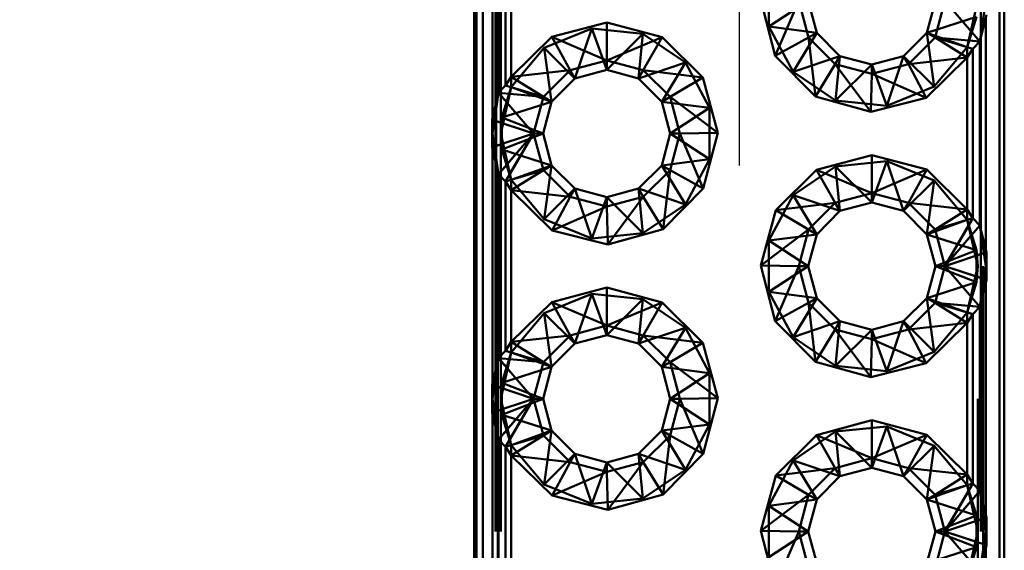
# Paper-space layout 'Layout1' of a CAD drawing. Extents: x -2 to 1033, y -36 to 596.
# Tile 43 of 127: x 349.47 to 351.33, y 223.1 to 224.1. Entities that reach past the tile are written whole.
import ezdxf

# ---------------------------------------------------------------- set-up
doc = ezdxf.new("R2010")
doc.units = 0
doc.linetypes.add('ACAD_ISO02W100', pattern=[15, 12, -3])
doc.linetypes.add('HP_01_CER_B', pattern=[8, 5, -1, 1, -1])
doc.layers.get('0').update_dxf_attribs({"linetype": 'CONTINUOUS'})
doc.layers.get('DEFPOINTS').update_dxf_attribs({"color": 132, "linetype": 'CONTINUOUS'})
for name, color, linetype, lineweight in [('SS_KOTY', 3, 'CONTINUOUS', 25), ('SS_OSY_025', 7, 'HP_01_CER_B', 25), ('SS_ZEBRIKY', 24, 'CONTINUOUS', 50)]:
    doc.layers.add(name, color=color, linetype=linetype, lineweight=lineweight)
doc.styles.add('ROMANS', font='romans.shx', dxfattribs={"width": 0.8})
doc.dimstyles.new('A-1_(2.5)_50AS', dxfattribs={"dimtxt": 2.5, "dimasz": 2, "dimexe": 1, "dimexo": 2, "dimgap": 0, "dimtad": 0, "dimdec": 1, "dimlfac": 50, "dimrnd": 1, "dimtxsty": 'ROMANS', "dimblk1": 'OBLIQUE', "dimblk2": 'OBLIQUE', "dimsah": 1, "dimcen": 2, "dimclrd": 256, "dimclre": 256, "dimclrt": 256, "dimadec": 1, "dimazin": 2, "dimtfac": 0.714286, "dimtdec": 1, "dimtmove": 0, "dimatfit": 3, "dimldrblk": 'OPEN', "dimfxl": 1, "dimtvp": 1.142857, "dimtfill": 1, "dimtolj": 1, "dimlwd": -1, "dimlwe": -1, "dimarcsym": 0})

# ---------------------------------------------------------------- blocks, each defined once
blk = doc.blocks.new('_Oblique')
at = {"color": 0, "linetype": 'ByBlock', "lineweight": -2}
blk.add_line((-0.5, -0.5), (0.5, 0.5), dxfattribs=at)
blk = doc.blocks.new('*D92')
at = {"layer": 'DEFPOINTS', "color": 0, "transparency": 16777216}
for p in [(351.1289, 227.3836, -7252), (344.4611, 219.3836), (351.1289, 219.3836, -7252)]:
    blk.add_point(p, dxfattribs=at)
at = {"layer": 'SS_KOTY', "transparency": 16777216}
for p, q in [((349.1289, 227.3836), (343.4611, 227.3836)), ((344.4611, 227.3836), (344.4611, 219.3836)), ((349.1289, 219.3836), (343.4611, 219.3836))]:
    blk.add_line(p, q, dxfattribs=at)
at = {"layer": 'SS_KOTY', "transparency": 16777216, "xscale": 2, "yscale": 2, "zscale": 2}
for p, rotation in [((344.4611, 227.3836), 90), ((344.4611, 219.3836), 270)]:
    blk.add_blockref('_Oblique', p, dxfattribs=dict(at, rotation=rotation))
at = {"layer": 'SS_KOTY', "transparency": 16777216, "insert": (341.604, 223.3836), "char_height": 2.5, "attachment_point": 5, "rotation": 90, "style": 'ROMANS', "bg_fill": 3, "box_fill_scale": 1.1, "bg_fill_color": 256, "bg_fill_true_color": 13158600, "bg_fill_transparency": 0}
blk.add_mtext('\\A1;400', dxfattribs=at)
blk = doc.blocks.new('_OPEN')
at = {"color": 0, "linetype": 'ByBlock'}
for p, q in [((-1, 0.16667), (0, 0)), ((0, 0), (-1, -0.16667)), ((0, 0), (-1, 0))]:
    blk.add_line(p, q, dxfattribs=at)

psp = doc.layouts.get("Layout1")

# ---------------------------------------------------------------- linework, layer by layer
at = {"layer": 'SS_ZEBRIKY', "color": 3, "linetype": 'ACAD_ISO02W100', "ltscale": 0.25}
for p, q in [((351.2848, 219.3836), (351.2848, 227.3836)), ((351.2888, 227.3836), (351.2888, 219.3836)), ((351.2788, 227.1336), (351.2788, 219.6336)), ((351.2788, 224.1336), (351.2588, 224.0465)), ((351.2941, 224.1336), (351.2828, 224.0569)), ((351.1828, 224.0736), (351.2766, 224.1037)), ((351.2588, 224.0465), (351.2766, 224.1037)), ((351.1968, 223.9721), (351.1828, 224.0736)), ((351.2588, 224.0465), (351.1828, 224.0736)), ((351.2676, 224.0746), (351.2658, 224.0767)), ((351.2828, 224.0569), (351.2676, 224.0746)), ((351.2588, 224.0465), (351.1968, 223.9721)), ((351.2588, 224.0266), (351.2588, 224.0465)), ((351.2697, 224.0434), (351.2589, 224.0466)), ((351.2617, 224.0589), (351.2627, 224.0588)), ((351.2627, 224.0588), (351.2828, 224.0569)), ((351.1968, 223.9721), (351.1388, 224.0297)), ((351.1388, 223.7376), (351.1968, 223.7952)), ((351.1828, 223.6936), (351.1968, 223.7952)), ((351.1968, 223.7952), (351.2588, 223.7208)), ((351.2588, 223.7208), (351.2588, 223.7407)), ((351.1828, 223.6936), (351.2588, 223.7208)), ((351.2167, 223.6336), (351.2614, 223.7097)), ((351.2588, 223.7208), (351.2788, 223.6336)), ((351.2766, 223.6636), (351.2588, 223.7208)), ((351.2589, 223.7207), (351.2697, 223.7239)), ((351.2614, 223.7097), (351.262, 223.7107)), ((351.262, 223.7107), (351.2697, 223.7239)), ((351.2676, 223.6927), (351.2828, 223.7103)), ((351.2828, 223.7103), (351.2941, 223.6336)), ((351.2766, 223.6636), (351.1828, 223.6936)), ((351.2167, 223.6336), (351.2658, 223.6906)), ((351.2658, 223.6906), (351.2676, 223.6927)), ((351.2766, 223.6636), (351.1988, 223.6336)), ((351.2773, 223.6538), (351.2744, 223.6528)), ((351.2788, 223.6336), (351.2766, 223.6636)), ((351.2766, 223.6037), (351.2766, 223.6636)), ((351.2905, 223.6581), (351.2773, 223.6538)), ((351.2952, 223.6597), (351.2905, 223.6581)), ((351.2941, 223.6031), (351.2941, 223.6641)), ((351.2952, 223.6597), (351.2941, 223.6336)), ((351.2766, 223.6037), (351.1988, 223.6336)), ((351.2167, 223.6336), (351.2744, 223.6145)), ((351.2788, 223.6336), (351.2588, 223.5465)), ((351.2766, 223.6037), (351.2788, 223.6336)), ((351.2941, 223.6336), (351.2828, 223.5569)), ((351.2941, 223.6336), (351.2952, 223.6076)), ((351.2744, 223.6145), (351.2773, 223.6135)), ((351.1828, 223.5736), (351.2766, 223.6037)), ((351.2588, 223.5465), (351.2766, 223.6037)), ((351.2905, 223.6091), (351.2952, 223.6076)), ((351.2676, 223.5746), (351.2658, 223.5767)), ((351.1968, 223.4721), (351.1828, 223.5736)), ((351.2588, 223.5465), (351.1828, 223.5736)), ((351.2627, 223.5588), (351.2617, 223.5589)), ((351.2828, 223.5569), (351.2627, 223.5588)), ((351.2828, 223.5569), (351.2676, 223.5746)), ((351.2588, 223.5465), (351.1968, 223.4721)), ((351.2588, 223.5266), (351.2588, 223.5465)), ((351.2697, 223.5434), (351.2589, 223.5466)), ((351.1968, 223.4721), (351.1388, 223.5297)), ((351.1388, 223.2376), (351.1968, 223.2952)), ((351.1828, 223.1936), (351.1968, 223.2952)), ((351.1968, 223.2952), (351.2588, 223.2208)), ((351.2588, 223.2208), (351.2588, 223.2407)), ((351.2589, 223.2207), (351.2697, 223.2239)), ((351.262, 223.2107), (351.2697, 223.2239)), ((351.1828, 223.1936), (351.2588, 223.2208)), ((351.2167, 223.1336), (351.2614, 223.2097)), ((351.2588, 223.2208), (351.2788, 223.1336)), ((351.2766, 223.1636), (351.2588, 223.2208)), ((351.2614, 223.2097), (351.262, 223.2107)), ((351.2676, 223.1927), (351.2828, 223.2103)), ((351.2828, 223.2103), (351.2941, 223.1336)), ((351.2766, 223.1636), (351.1828, 223.1936)), ((351.2167, 223.1336), (351.2658, 223.1906)), ((351.2658, 223.1906), (351.2676, 223.1927)), ((351.2766, 223.1636), (351.1988, 223.1336)), ((351.2773, 223.1538), (351.2744, 223.1528)), ((351.2788, 223.1336), (351.2766, 223.1636)), ((351.2766, 223.1037), (351.2766, 223.1636)), ((351.2905, 223.1581), (351.2773, 223.1538)), ((351.2952, 223.1597), (351.2905, 223.1581)), ((351.2941, 223.1031), (351.2941, 223.1641)), ((351.2952, 223.1597), (351.2941, 223.1336)), ((351.2766, 223.1037), (351.1988, 223.1336)), ((351.2167, 223.1336), (351.2744, 223.1145)), ((351.2788, 223.1336), (351.2588, 223.0465)), ((351.2766, 223.1037), (351.2788, 223.1336)), ((351.2941, 223.1336), (351.2828, 223.0569)), ((351.2941, 223.1336), (351.2952, 223.1076)), ((351.2744, 223.1145), (351.2773, 223.1135)), ((351.1828, 223.0736), (351.2766, 223.1037)), ((351.2588, 223.0465), (351.2766, 223.1037)), ((351.2905, 223.1091), (351.2952, 223.1076))]:
    psp.add_line(p, q, dxfattribs=at)
at = {"layer": 'SS_ZEBRIKY', "color": 7, "linetype": 'Continuous', "ltscale": 0.25}
for p, q in [((351.3195, 219.3836), (351.3195, 227.3836)), ((351.3288, 219.3836), (351.3288, 227.3836)), ((351.1988, 224.1336), (351.1828, 224.0736)), ((351.1983, 224.0647), (351.2167, 224.1336)), ((351.2828, 224.0569), (351.2167, 224.1336)), ((351.2828, 224.0569), (351.2952, 224.1076)), ((351.2941, 223.6641), (351.2941, 224.1031)), ((351.1828, 224.0736), (351.1388, 224.0297)), ((351.1983, 224.0647), (351.1478, 224.0142)), ((351.1983, 224.0647), (351.1828, 224.0736)), ((351.2588, 224.0266), (351.1983, 224.0647)), ((351.2697, 224.0434), (351.1983, 224.0647)), ((351.1983, 224.0647), (351.2828, 224.0569)), ((351.2697, 224.0434), (351.2588, 224.0266)), ((351.2697, 224.0434), (351.2828, 224.0569)), ((351.2697, 224.0434), (351.2697, 223.7239)), ((351.2828, 223.7103), (351.2828, 224.0569)), ((351.1388, 224.0297), (351.1478, 224.0142)), ((351.2588, 224.0266), (351.1478, 224.0142)), ((351.2588, 224.0266), (351.1815, 223.9511)), ((351.2588, 223.7407), (351.2588, 224.0266)), ((351.1815, 223.9511), (351.1478, 224.0142)), ((351.1824, 223.8157), (351.1478, 223.7531)), ((351.1824, 223.8157), (351.2588, 223.7407)), ((351.1478, 223.7531), (351.1388, 223.7376)), ((351.1478, 223.7531), (351.1983, 223.7026)), ((351.1478, 223.7531), (351.2588, 223.7407)), ((351.1388, 223.7376), (351.1828, 223.6936)), ((351.1983, 223.7026), (351.2588, 223.7407)), ((351.2588, 223.7407), (351.2697, 223.7239)), ((351.1983, 223.7026), (351.2697, 223.7239)), ((351.2167, 223.6336), (351.2697, 223.7239)), ((351.2167, 223.6336), (351.2828, 223.7103)), ((351.2697, 223.7239), (351.2828, 223.7103)), ((351.2952, 223.6597), (351.2828, 223.7103)), ((351.1983, 223.7026), (351.1828, 223.6936)), ((351.1828, 223.6936), (351.1988, 223.6336)), ((351.2167, 223.6336), (351.1983, 223.7026)), ((351.2952, 223.6597), (351.2167, 223.6336)), ((351.2952, 223.6076), (351.2952, 223.6597)), ((351.1988, 223.6336), (351.1828, 223.5736)), ((351.1983, 223.5647), (351.2167, 223.6336)), ((351.1988, 223.6336), (351.2167, 223.6336)), ((351.2828, 223.5569), (351.2167, 223.6336)), ((351.2167, 223.6336), (351.2952, 223.6076)), ((351.2828, 223.5569), (351.2952, 223.6076)), ((351.2941, 223.1641), (351.2941, 223.6031)), ((351.1828, 223.5736), (351.1388, 223.5297)), ((351.1478, 223.5142), (351.1983, 223.5647)), ((351.1983, 223.5647), (351.1828, 223.5736)), ((351.2588, 223.5266), (351.1983, 223.5647)), ((351.2697, 223.5434), (351.1983, 223.5647)), ((351.2828, 223.5569), (351.1983, 223.5647)), ((351.2697, 223.5434), (351.2588, 223.5266)), ((351.2697, 223.5434), (351.2828, 223.5569)), ((351.2697, 223.5434), (351.2697, 223.2239)), ((351.2828, 223.2103), (351.2828, 223.5569)), ((351.1388, 223.5297), (351.1478, 223.5142)), ((351.2588, 223.5266), (351.1478, 223.5142)), ((351.2588, 223.5266), (351.1815, 223.4511)), ((351.2588, 223.2407), (351.2588, 223.5266)), ((351.1815, 223.4511), (351.1478, 223.5142)), ((351.1824, 223.3157), (351.1478, 223.2531)), ((351.1824, 223.3157), (351.2588, 223.2407)), ((351.1478, 223.2531), (351.1388, 223.2376)), ((351.1983, 223.2026), (351.1478, 223.2531)), ((351.1478, 223.2531), (351.2588, 223.2407)), ((351.1388, 223.2376), (351.1828, 223.1936)), ((351.1983, 223.2026), (351.2588, 223.2407)), ((351.1983, 223.2026), (351.2697, 223.2239)), ((351.2167, 223.1336), (351.2697, 223.2239)), ((351.2697, 223.2239), (351.2588, 223.2407)), ((351.2828, 223.2103), (351.2697, 223.2239)), ((351.2167, 223.1336), (351.2828, 223.2103)), ((351.2952, 223.1597), (351.2828, 223.2103)), ((351.1983, 223.2026), (351.1828, 223.1936)), ((351.1828, 223.1936), (351.1988, 223.1336)), ((351.2167, 223.1336), (351.1983, 223.2026)), ((351.2952, 223.1597), (351.2167, 223.1336)), ((351.2952, 223.1076), (351.2952, 223.1597)), ((351.1988, 223.1336), (351.1828, 223.0736)), ((351.1983, 223.0647), (351.2167, 223.1336)), ((351.1988, 223.1336), (351.2167, 223.1336)), ((351.2828, 223.0569), (351.2167, 223.1336)), ((351.2167, 223.1336), (351.2952, 223.1076)), ((351.2828, 223.0569), (351.2952, 223.1076)), ((351.2941, 222.6641), (351.2941, 223.1031))]:
    psp.add_line(p, q, dxfattribs=at)

# ---------------------------------------------------------------- dimensions: what is measured, and where the dimension line sits
at = {"layer": 'SS_KOTY'}
dim = psp.add_linear_dim(base=(344.4611, 219.3836), p1=(351.1289, 227.3836, -7252), p2=(351.1289, 219.3836, -7252), angle=90, dimstyle='A-1_(2.5)_50AS', override={"dimtmove": 1}, dxfattribs=at)
dim.commit()
dim.dimension.update_dxf_attribs({"geometry": '*D92', "text_midpoint": (341.604, 223.3836)})

# ---------------------------------------------------------------- next in the draw order: linework, layer by layer
at = {"layer": 'SS_OSY_025'}
psp.add_line((350.8288, 230.8236, -7242), (350.8288, 215.4789, -7242), dxfattribs=at)
at = {"layer": 'SS_ZEBRIKY', "color": 7, "linetype": 'Continuous', "ltscale": 0.25}
for p, q in [((350.3288, 227.3836), (350.3288, 219.3836)), ((350.333, 227.3836), (350.333, 219.3836)), ((350.3451, 227.3836), (350.3451, 219.3836)), ((350.3636, 223.9141), (350.3636, 224.3531)), ((350.3749, 224.3069), (350.3749, 223.9603)), ((350.388, 223.9739), (350.388, 224.2934)), ((350.3988, 224.2766), (350.3988, 223.9907)), ((350.8968, 224.0301), (350.8694, 224.1347)), ((350.941, 224.1336), (350.8968, 224.0301)), ((350.9594, 224.0647), (350.941, 224.1336)), ((350.9749, 224.0736), (350.9588, 224.1336)), ((350.4753, 224.0657), (350.5788, 224.0931)), ((350.5788, 224.0931), (350.6833, 224.0652)), ((350.5788, 224.0931), (350.5788, 224.0215)), ((350.3988, 223.9907), (350.4753, 224.0657)), ((350.4753, 224.0657), (350.5099, 224.0031)), ((350.4753, 224.0657), (350.5788, 224.0215)), ((350.5788, 224.0215), (350.6833, 224.0652)), ((350.6833, 224.0652), (350.6478, 224.0031)), ((350.6833, 224.0652), (350.7599, 223.989)), ((350.9594, 224.0647), (350.8968, 224.0301)), ((350.9749, 224.0736), (350.9594, 224.0647)), ((350.9594, 224.0647), (350.9726, 223.9531)), ((351.0099, 224.0142), (350.9594, 224.0647)), ((351.0188, 224.0297), (350.9749, 224.0736)), ((350.9726, 223.9531), (350.8968, 224.0301)), ((351.0188, 224.0297), (351.0099, 224.0142)), ((351.0788, 224.0136), (351.0188, 224.0297)), ((351.1388, 224.0297), (351.0788, 224.0136)), ((350.5099, 224.0031), (350.5788, 224.0215)), ((350.5788, 224.0215), (350.6478, 224.0031)), ((350.5788, 224.0215), (350.5788, 224.0036)), ((351.0099, 224.0142), (350.9726, 223.9531)), ((351.0099, 224.0142), (351.0768, 223.9242)), ((351.0788, 223.9958), (351.0099, 224.0142)), ((351.1478, 224.0142), (351.0788, 223.9958)), ((351.0788, 224.0136), (351.0788, 223.9958)), ((350.388, 223.9739), (350.3988, 223.9907)), ((350.3988, 223.9907), (350.5099, 224.0031)), ((350.3988, 223.9907), (350.4594, 223.9526)), ((350.4594, 223.9526), (350.5099, 224.0031)), ((350.4749, 223.9436), (350.5188, 223.9876)), ((350.5099, 224.0031), (350.5188, 223.9876)), ((350.5188, 223.9876), (350.5788, 224.0036)), ((350.5788, 224.0036), (350.6388, 223.9876)), ((350.6478, 224.0031), (350.6388, 223.9876)), ((350.6388, 223.9876), (350.6828, 223.9436)), ((350.6478, 224.0031), (350.6983, 223.9526)), ((350.7599, 223.989), (350.6478, 224.0031)), ((350.7599, 223.989), (350.6983, 223.9526)), ((350.7599, 223.989), (350.7883, 223.8847)), ((351.0788, 223.9958), (351.0768, 223.9242)), ((351.0788, 223.9958), (351.1815, 223.9511)), ((350.388, 223.9739), (350.3749, 223.9603)), ((350.388, 223.9739), (350.4594, 223.9526)), ((350.3749, 223.9603), (350.3625, 223.9097)), ((350.3749, 223.9603), (350.441, 223.8836)), ((350.4594, 223.9526), (350.3749, 223.9603)), ((350.441, 223.8836), (350.4594, 223.9526)), ((350.4594, 223.9526), (350.4749, 223.9436)), ((350.6983, 223.9526), (350.6828, 223.9436)), ((350.6983, 223.9526), (350.7167, 223.8836)), ((350.7883, 223.8847), (350.6983, 223.9526)), ((351.0768, 223.9242), (350.9726, 223.9531)), ((351.1815, 223.9511), (351.0768, 223.9242)), ((350.4588, 223.8836), (350.4749, 223.9436)), ((350.6828, 223.9436), (350.6988, 223.8836)), ((350.3625, 223.9097), (350.441, 223.8836)), ((350.3625, 223.9097), (350.3625, 223.8576)), ((350.3625, 223.8576), (350.441, 223.8836)), ((350.441, 223.8836), (350.3749, 223.8069)), ((350.441, 223.8836), (350.388, 223.7934)), ((350.4594, 223.8147), (350.441, 223.8836)), ((350.4588, 223.8836), (350.441, 223.8836)), ((350.4749, 223.8236), (350.4588, 223.8836)), ((350.6988, 223.8836), (350.6828, 223.8236)), ((350.7167, 223.8836), (350.6983, 223.8147)), ((350.7167, 223.8836), (350.6988, 223.8836)), ((350.7883, 223.8847), (350.7167, 223.8836)), ((350.7167, 223.8836), (350.7609, 223.7801)), ((350.7883, 223.8847), (350.7609, 223.7801)), ((350.3625, 223.8576), (350.3749, 223.8069)), ((350.3636, 223.4141), (350.3636, 223.8531)), ((350.9744, 223.8152), (351.0788, 223.8431)), ((351.0788, 223.8431), (351.1824, 223.8157)), ((351.0788, 223.8431), (351.0788, 223.7715)), ((350.4749, 223.8236), (350.4594, 223.8147)), ((350.5188, 223.7797), (350.4749, 223.8236)), ((350.6828, 223.8236), (350.6388, 223.7797)), ((350.6828, 223.8236), (350.6983, 223.8147)), ((350.3749, 223.8069), (350.388, 223.7934)), ((350.3749, 223.8069), (350.3749, 223.4603)), ((350.4594, 223.8147), (350.388, 223.7934)), ((350.4594, 223.8147), (350.3988, 223.7766)), ((350.5099, 223.7642), (350.4594, 223.8147)), ((350.6983, 223.8147), (350.6478, 223.7642)), ((350.6983, 223.8147), (350.685, 223.7031)), ((350.6983, 223.8147), (350.7609, 223.7801)), ((350.8978, 223.739), (350.9744, 223.8152)), ((350.9744, 223.8152), (351.0099, 223.7531)), ((350.9744, 223.8152), (351.0788, 223.7715)), ((351.0788, 223.7715), (351.1824, 223.8157)), ((350.388, 223.7934), (350.3988, 223.7766)), ((350.388, 223.4739), (350.388, 223.7934)), ((350.4762, 223.7011), (350.3988, 223.7766)), ((350.5099, 223.7642), (350.3988, 223.7766)), ((350.3988, 223.7766), (350.3988, 223.4907)), ((350.5099, 223.7642), (350.4762, 223.7011)), ((350.5188, 223.7797), (350.5099, 223.7642)), ((350.5788, 223.7458), (350.5099, 223.7642)), ((350.5788, 223.7636), (350.5188, 223.7797)), ((350.6388, 223.7797), (350.5788, 223.7636)), ((350.6478, 223.7642), (350.5788, 223.7458)), ((350.5788, 223.7636), (350.5788, 223.7458)), ((350.6478, 223.7642), (350.5809, 223.6742)), ((350.6388, 223.7797), (350.6478, 223.7642)), ((350.6478, 223.7642), (350.685, 223.7031)), ((350.7609, 223.7801), (350.685, 223.7031)), ((351.0099, 223.7531), (351.0788, 223.7715)), ((351.0788, 223.7715), (351.1478, 223.7531)), ((351.0788, 223.7715), (351.0788, 223.7536)), ((350.5788, 223.7458), (350.4762, 223.7011)), ((350.5788, 223.7458), (350.5809, 223.6742)), ((350.8978, 223.739), (351.0099, 223.7531)), ((350.9594, 223.7026), (351.0099, 223.7531)), ((351.0099, 223.7531), (351.0188, 223.7376)), ((351.0188, 223.7376), (351.0788, 223.7536)), ((351.0788, 223.7536), (351.1388, 223.7376)), ((350.8694, 223.6347), (350.8978, 223.739)), ((350.9594, 223.7026), (350.8978, 223.739)), ((350.9749, 223.6936), (351.0188, 223.7376)), ((350.5809, 223.6742), (350.4762, 223.7011)), ((350.685, 223.7031), (350.5809, 223.6742)), ((350.8694, 223.6347), (350.9594, 223.7026)), ((350.941, 223.6336), (350.9594, 223.7026)), ((350.9588, 223.6336), (350.9749, 223.6936)), ((350.9749, 223.6936), (350.9594, 223.7026)), ((350.8968, 223.5301), (350.8694, 223.6347)), ((350.8694, 223.6347), (350.941, 223.6336)), ((350.941, 223.6336), (350.8968, 223.5301)), ((350.9594, 223.5647), (350.941, 223.6336)), ((350.941, 223.6336), (350.9588, 223.6336)), ((350.9749, 223.5736), (350.9588, 223.6336)), ((350.4753, 223.5657), (350.5788, 223.5931)), ((350.5788, 223.5931), (350.6833, 223.5652)), ((350.5788, 223.5931), (350.5788, 223.5215)), ((350.3988, 223.4907), (350.4753, 223.5657)), ((350.5099, 223.5031), (350.4753, 223.5657)), ((350.4753, 223.5657), (350.5788, 223.5215)), ((350.5788, 223.5215), (350.6833, 223.5652)), ((350.6833, 223.5652), (350.6478, 223.5031)), ((350.6833, 223.5652), (350.7599, 223.489)), ((350.9594, 223.5647), (350.8968, 223.5301)), ((350.9749, 223.5736), (350.9594, 223.5647)), ((350.9594, 223.5647), (350.9726, 223.4531)), ((351.0099, 223.5142), (350.9594, 223.5647)), ((351.0188, 223.5297), (350.9749, 223.5736)), ((350.5099, 223.5031), (350.5788, 223.5215)), ((350.5788, 223.5215), (350.6478, 223.5031)), ((350.5788, 223.5215), (350.5788, 223.5036)), ((350.9726, 223.4531), (350.8968, 223.5301)), ((351.0188, 223.5297), (351.0099, 223.5142)), ((351.0788, 223.5136), (351.0188, 223.5297)), ((351.1388, 223.5297), (351.0788, 223.5136)), ((350.3988, 223.4907), (350.5099, 223.5031)), ((350.4594, 223.4526), (350.5099, 223.5031)), ((350.5099, 223.5031), (350.5188, 223.4876)), ((350.5188, 223.4876), (350.5788, 223.5036)), ((350.5788, 223.5036), (350.6388, 223.4876)), ((350.6478, 223.5031), (350.6388, 223.4876)), ((350.6478, 223.5031), (350.6983, 223.4526)), ((350.7599, 223.489), (350.6478, 223.5031)), ((351.0099, 223.5142), (350.9726, 223.4531)), ((351.0099, 223.5142), (351.0768, 223.4242)), ((351.0788, 223.4958), (351.0099, 223.5142)), ((351.1478, 223.5142), (351.0788, 223.4958)), ((351.0788, 223.5136), (351.0788, 223.4958)), ((350.388, 223.4739), (350.3988, 223.4907)), ((350.3988, 223.4907), (350.4594, 223.4526)), ((350.4749, 223.4436), (350.5188, 223.4876)), ((350.6388, 223.4876), (350.6828, 223.4436)), ((350.7599, 223.489), (350.6983, 223.4526)), ((350.7599, 223.489), (350.7883, 223.3847)), ((351.0788, 223.4958), (351.0768, 223.4242)), ((351.0788, 223.4958), (351.1815, 223.4511)), ((350.388, 223.4739), (350.3749, 223.4603)), ((350.388, 223.4739), (350.4594, 223.4526)), ((350.3749, 223.4603), (350.3625, 223.4097)), ((350.3749, 223.4603), (350.441, 223.3836)), ((350.3749, 223.4603), (350.4594, 223.4526)), ((350.441, 223.3836), (350.4594, 223.4526)), ((350.4594, 223.4526), (350.4749, 223.4436)), ((350.6983, 223.4526), (350.6828, 223.4436)), ((350.6983, 223.4526), (350.7167, 223.3836)), ((350.7883, 223.3847), (350.6983, 223.4526)), ((351.0768, 223.4242), (350.9726, 223.4531)), ((351.1815, 223.4511), (351.0768, 223.4242)), ((350.4588, 223.3836), (350.4749, 223.4436)), ((350.6828, 223.4436), (350.6988, 223.3836)), ((350.3625, 223.4097), (350.441, 223.3836)), ((350.3625, 223.4097), (350.3625, 223.3576)), ((350.3625, 223.3576), (350.441, 223.3836)), ((350.441, 223.3836), (350.3749, 223.3069)), ((350.441, 223.3836), (350.388, 223.2934)), ((350.4594, 223.3147), (350.441, 223.3836)), ((350.441, 223.3836), (350.4588, 223.3836)), ((350.4749, 223.3236), (350.4588, 223.3836)), ((350.6988, 223.3836), (350.6828, 223.3236)), ((350.6983, 223.3147), (350.7167, 223.3836)), ((350.6988, 223.3836), (350.7167, 223.3836)), ((350.7883, 223.3847), (350.7167, 223.3836)), ((350.7167, 223.3836), (350.7609, 223.2801)), ((350.7883, 223.3847), (350.7609, 223.2801)), ((350.3625, 223.3576), (350.3749, 223.3069)), ((350.3636, 222.9141), (350.3636, 223.3531)), ((350.9744, 223.3152), (351.0788, 223.3431)), ((351.0788, 223.3431), (351.1824, 223.3157)), ((351.0788, 223.3431), (351.0788, 223.2715)), ((350.4749, 223.3236), (350.4594, 223.3147)), ((350.5188, 223.2797), (350.4749, 223.3236)), ((350.6828, 223.3236), (350.6388, 223.2797)), ((350.6828, 223.3236), (350.6983, 223.3147)), ((350.3749, 223.3069), (350.388, 223.2934)), ((350.3749, 223.3069), (350.3749, 222.9603)), ((350.4594, 223.3147), (350.388, 223.2934)), ((350.4594, 223.3147), (350.3988, 223.2766)), ((350.5099, 223.2642), (350.4594, 223.3147)), ((350.6983, 223.3147), (350.6478, 223.2642)), ((350.685, 223.2031), (350.6983, 223.3147)), ((350.6983, 223.3147), (350.7609, 223.2801)), ((350.8978, 223.239), (350.9744, 223.3152)), ((350.9744, 223.3152), (351.0099, 223.2531)), ((350.9744, 223.3152), (351.0788, 223.2715)), ((351.0788, 223.2715), (351.1824, 223.3157)), ((350.388, 223.2934), (350.3988, 223.2766)), ((350.388, 222.9739), (350.388, 223.2934)), ((350.5188, 223.2797), (350.5099, 223.2642)), ((350.5788, 223.2636), (350.5188, 223.2797)), ((350.6388, 223.2797), (350.5788, 223.2636)), ((350.6388, 223.2797), (350.6478, 223.2642)), ((350.7609, 223.2801), (350.685, 223.2031)), ((350.4762, 223.2011), (350.3988, 223.2766)), ((350.5099, 223.2642), (350.3988, 223.2766)), ((350.3988, 223.2766), (350.3988, 222.9907)), ((350.5099, 223.2642), (350.4762, 223.2011)), ((350.5788, 223.2458), (350.5099, 223.2642)), ((350.6478, 223.2642), (350.5788, 223.2458)), ((350.5788, 223.2636), (350.5788, 223.2458)), ((350.6478, 223.2642), (350.5809, 223.1742)), ((350.6478, 223.2642), (350.685, 223.2031)), ((351.0099, 223.2531), (351.0788, 223.2715)), ((351.0788, 223.2715), (351.1478, 223.2531)), ((351.0788, 223.2715), (351.0788, 223.2536)), ((350.5788, 223.2458), (350.4762, 223.2011)), ((350.5788, 223.2458), (350.5809, 223.1742)), ((350.8978, 223.239), (351.0099, 223.2531)), ((350.9594, 223.2026), (351.0099, 223.2531)), ((351.0099, 223.2531), (351.0188, 223.2376)), ((351.0188, 223.2376), (351.0788, 223.2536)), ((351.0788, 223.2536), (351.1388, 223.2376)), ((350.8694, 223.1347), (350.8978, 223.239)), ((350.9594, 223.2026), (350.8978, 223.239)), ((350.9749, 223.1936), (351.0188, 223.2376)), ((350.5809, 223.1742), (350.4762, 223.2011)), ((350.685, 223.2031), (350.5809, 223.1742)), ((350.8694, 223.1347), (350.9594, 223.2026)), ((350.941, 223.1336), (350.9594, 223.2026)), ((350.9588, 223.1336), (350.9749, 223.1936)), ((350.9749, 223.1936), (350.9594, 223.2026)), ((350.8968, 223.0301), (350.8694, 223.1347)), ((350.8694, 223.1347), (350.941, 223.1336)), ((350.941, 223.1336), (350.8968, 223.0301)), ((350.9594, 223.0647), (350.941, 223.1336)), ((350.941, 223.1336), (350.9588, 223.1336)), ((350.9749, 223.0736), (350.9588, 223.1336))]:
    psp.add_line(p, q, dxfattribs=at)
at = {"layer": 'SS_ZEBRIKY', "color": 3, "linetype": 'ACAD_ISO02W100', "ltscale": 0.25}
for p, q in [((350.3688, 219.3836), (350.3688, 227.3836)), ((350.37, 219.3836), (350.37, 227.3836)), ((350.3734, 227.3836), (350.3734, 219.3836)), ((350.3788, 219.3836), (350.3788, 227.3836)), ((350.8848, 224.0852), (350.8848, 224.1821)), ((350.9588, 224.1336), (350.8848, 224.0852)), ((350.4609, 224.0452), (350.5507, 224.0816)), ((350.5507, 224.0816), (350.5188, 223.9876)), ((350.5507, 224.0816), (350.5788, 224.0036)), ((350.5507, 224.0816), (350.647, 224.0717)), ((350.9303, 223.9997), (350.8848, 224.0852)), ((350.8848, 224.0852), (350.9749, 224.0736)), ((350.647, 224.0717), (350.5788, 224.0036)), ((350.647, 224.0717), (350.6388, 223.9876)), ((350.647, 224.0717), (350.7274, 224.0176)), ((350.9749, 224.0736), (350.9303, 223.9997)), ((350.3988, 223.9708), (350.4609, 224.0452)), ((350.4609, 224.0452), (350.4749, 223.9436)), ((350.4609, 224.0452), (350.5188, 223.9876)), ((351.0188, 224.0297), (350.9303, 223.9997)), ((351.0188, 224.0297), (351.0107, 223.9456)), ((351.1388, 224.0297), (351.107, 223.9356)), ((350.7274, 224.0176), (350.6388, 223.9876)), ((350.7274, 224.0176), (350.6828, 223.9436)), ((350.7274, 224.0176), (350.7729, 223.9321)), ((351.0788, 224.0136), (351.0107, 223.9456)), ((351.0788, 224.0136), (351.107, 223.9356)), ((350.3988, 223.9907), (350.3988, 223.9708)), ((351.0107, 223.9456), (350.9303, 223.9997)), ((350.3788, 223.8836), (350.3988, 223.9708)), ((350.3988, 223.9708), (350.3811, 223.9136)), ((350.388, 223.9739), (350.3988, 223.9707)), ((350.3988, 223.9708), (350.4749, 223.9436)), ((351.1968, 223.9721), (351.107, 223.9356)), ((350.3636, 223.8836), (350.3749, 223.9603)), ((350.3749, 223.9603), (350.3901, 223.9427)), ((350.396, 223.9584), (350.395, 223.9585)), ((350.3811, 223.9136), (350.4749, 223.9436)), ((350.3901, 223.9427), (350.3919, 223.9406)), ((350.7729, 223.9321), (350.6828, 223.9436)), ((350.6988, 223.8836), (350.7729, 223.9321)), ((350.7729, 223.9321), (350.7729, 223.8352)), ((351.107, 223.9356), (351.0107, 223.9456)), ((350.3636, 223.8531), (350.3636, 223.9141)), ((350.3811, 223.9136), (350.3788, 223.8836)), ((350.3811, 223.9136), (350.4588, 223.8836)), ((350.3811, 223.9136), (350.3811, 223.8537)), ((350.3625, 223.9097), (350.3672, 223.9081)), ((350.3625, 223.9097), (350.3636, 223.8836)), ((350.3672, 223.9081), (350.3804, 223.9038)), ((350.3804, 223.9038), (350.3832, 223.9028)), ((350.3625, 223.8576), (350.3636, 223.8836)), ((350.3749, 223.8069), (350.3636, 223.8836)), ((350.3788, 223.8836), (350.3811, 223.8537)), ((350.3988, 223.7965), (350.3788, 223.8836)), ((350.3811, 223.8537), (350.4588, 223.8836)), ((350.441, 223.8836), (350.3919, 223.8267)), ((350.441, 223.8836), (350.3963, 223.8075)), ((350.6988, 223.8836), (350.7729, 223.8352)), ((350.3625, 223.8576), (350.3672, 223.8591)), ((350.3672, 223.8591), (350.3804, 223.8635)), ((350.3804, 223.8635), (350.3832, 223.8645)), ((350.3811, 223.8537), (350.3988, 223.7965)), ((350.3811, 223.8537), (350.4749, 223.8236)), ((350.3901, 223.8246), (350.3749, 223.8069)), ((350.3919, 223.8267), (350.3901, 223.8246)), ((350.4749, 223.8236), (350.3988, 223.7965)), ((350.4749, 223.8236), (350.4609, 223.7221)), ((350.6828, 223.8236), (350.7729, 223.8352)), ((350.6828, 223.8236), (350.7274, 223.7497)), ((350.7729, 223.8352), (350.7274, 223.7497)), ((350.9303, 223.7676), (351.0107, 223.8217)), ((351.0107, 223.8217), (351.107, 223.8316)), ((351.0107, 223.8217), (351.0188, 223.7376)), ((351.0107, 223.8217), (351.0788, 223.7536)), ((351.107, 223.8316), (351.0788, 223.7536)), ((351.1388, 223.7376), (351.107, 223.8316)), ((351.107, 223.8316), (351.1968, 223.7952)), ((350.3957, 223.8065), (350.388, 223.7934)), ((350.3963, 223.8075), (350.3957, 223.8065)), ((350.3988, 223.7966), (350.388, 223.7934)), ((350.4609, 223.7221), (350.3988, 223.7965)), ((350.3988, 223.7965), (350.3988, 223.7766)), ((350.5188, 223.7797), (350.4609, 223.7221)), ((350.5188, 223.7797), (350.5507, 223.6856)), ((350.5788, 223.7636), (350.5507, 223.6856)), ((350.5788, 223.7636), (350.647, 223.6956)), ((350.6388, 223.7797), (350.647, 223.6956)), ((350.6388, 223.7797), (350.7274, 223.7497)), ((350.8848, 223.6821), (350.9303, 223.7676)), ((350.9303, 223.7676), (350.9749, 223.6936)), ((350.9303, 223.7676), (351.0188, 223.7376)), ((350.7274, 223.7497), (350.647, 223.6956)), ((350.5507, 223.6856), (350.4609, 223.7221)), ((350.647, 223.6956), (350.5507, 223.6856)), ((350.8848, 223.6821), (350.9749, 223.6936)), ((350.8848, 223.6821), (350.9588, 223.6336)), ((350.8848, 223.5852), (350.8848, 223.6821)), ((350.9588, 223.6336), (350.8848, 223.5852)), ((350.4609, 223.5452), (350.5507, 223.5816)), ((350.5507, 223.5816), (350.5188, 223.4876)), ((350.5507, 223.5816), (350.5788, 223.5036)), ((350.5507, 223.5816), (350.647, 223.5717)), ((350.9303, 223.4997), (350.8848, 223.5852)), ((350.9749, 223.5736), (350.8848, 223.5852)), ((350.647, 223.5717), (350.5788, 223.5036)), ((350.647, 223.5717), (350.6388, 223.4876)), ((350.647, 223.5717), (350.7274, 223.5176)), ((350.9749, 223.5736), (350.9303, 223.4997)), ((350.3988, 223.4708), (350.4609, 223.5452)), ((350.4609, 223.5452), (350.4749, 223.4436)), ((350.4609, 223.5452), (350.5188, 223.4876)), ((351.0188, 223.5297), (350.9303, 223.4997)), ((351.0188, 223.5297), (351.0107, 223.4456)), ((351.1388, 223.5297), (351.107, 223.4356)), ((350.7274, 223.5176), (350.6388, 223.4876)), ((350.7274, 223.5176), (350.6828, 223.4436)), ((350.7274, 223.5176), (350.7729, 223.4321)), ((351.0788, 223.5136), (351.0107, 223.4456)), ((351.0788, 223.5136), (351.107, 223.4356)), ((350.3988, 223.4907), (350.3988, 223.4708)), ((351.0107, 223.4456), (350.9303, 223.4997)), ((350.3788, 223.3836), (350.3988, 223.4708)), ((350.3988, 223.4708), (350.3811, 223.4136)), ((350.388, 223.4739), (350.3988, 223.4707)), ((350.4749, 223.4436), (350.3988, 223.4708)), ((351.1968, 223.4721), (351.107, 223.4356)), ((350.3636, 223.3836), (350.3749, 223.4603)), ((350.3749, 223.4603), (350.3901, 223.4427)), ((350.395, 223.4585), (350.396, 223.4584)), ((350.4749, 223.4436), (350.3811, 223.4136)), ((350.3901, 223.4427), (350.3919, 223.4406)), ((350.7729, 223.4321), (350.6828, 223.4436)), ((350.7729, 223.4321), (350.6988, 223.3836)), ((350.7729, 223.4321), (350.7729, 223.3352)), ((351.107, 223.4356), (351.0107, 223.4456)), ((350.3625, 223.4097), (350.3672, 223.4081)), ((350.3625, 223.4097), (350.3636, 223.3836)), ((350.3636, 223.3531), (350.3636, 223.4141)), ((350.3811, 223.4136), (350.3788, 223.3836)), ((350.3811, 223.4136), (350.4588, 223.3836)), ((350.3811, 223.4136), (350.3811, 223.3537)), ((350.3672, 223.4081), (350.3804, 223.4038)), ((350.3804, 223.4038), (350.3832, 223.4028)), ((350.3625, 223.3576), (350.3636, 223.3836)), ((350.3749, 223.3069), (350.3636, 223.3836)), ((350.3788, 223.3836), (350.3811, 223.3537)), ((350.3988, 223.2965), (350.3788, 223.3836)), ((350.3811, 223.3537), (350.4588, 223.3836)), ((350.441, 223.3836), (350.3919, 223.3267)), ((350.441, 223.3836), (350.3963, 223.3075)), ((350.6988, 223.3836), (350.7729, 223.3352)), ((350.3625, 223.3576), (350.3672, 223.3591)), ((350.3672, 223.3591), (350.3804, 223.3635)), ((350.3804, 223.3635), (350.3832, 223.3645)), ((350.3811, 223.3537), (350.3988, 223.2965)), ((350.3811, 223.3537), (350.4749, 223.3236)), ((350.6828, 223.3236), (350.7729, 223.3352)), ((350.7729, 223.3352), (350.7274, 223.2497)), ((350.3901, 223.3246), (350.3749, 223.3069)), ((350.3919, 223.3267), (350.3901, 223.3246)), ((350.4749, 223.3236), (350.3988, 223.2965)), ((350.4749, 223.3236), (350.4609, 223.2221)), ((350.6828, 223.3236), (350.7274, 223.2497)), ((350.9303, 223.2676), (351.0107, 223.3217)), ((351.0107, 223.3217), (351.107, 223.3316)), ((351.0107, 223.3217), (351.0188, 223.2376)), ((351.0107, 223.3217), (351.0788, 223.2536)), ((351.107, 223.3316), (351.0788, 223.2536)), ((351.1388, 223.2376), (351.107, 223.3316)), ((351.107, 223.3316), (351.1968, 223.2952)), ((350.3957, 223.3065), (350.388, 223.2934)), ((350.3963, 223.3075), (350.3957, 223.3065)), ((350.3988, 223.2966), (350.388, 223.2934)), ((350.4609, 223.2221), (350.3988, 223.2965)), ((350.3988, 223.2965), (350.3988, 223.2766)), ((350.5188, 223.2797), (350.4609, 223.2221)), ((350.5188, 223.2797), (350.5507, 223.1856)), ((350.6388, 223.2797), (350.647, 223.1956)), ((350.6388, 223.2797), (350.7274, 223.2497)), ((350.5788, 223.2636), (350.5507, 223.1856)), ((350.5788, 223.2636), (350.647, 223.1956)), ((350.8848, 223.1821), (350.9303, 223.2676)), ((350.9303, 223.2676), (350.9749, 223.1936)), ((350.9303, 223.2676), (351.0188, 223.2376)), ((350.7274, 223.2497), (350.647, 223.1956)), ((350.5507, 223.1856), (350.4609, 223.2221)), ((350.647, 223.1956), (350.5507, 223.1856)), ((350.8848, 223.1821), (350.9749, 223.1936)), ((350.8848, 223.1821), (350.9588, 223.1336)), ((350.8848, 223.0852), (350.8848, 223.1821)), ((350.9588, 223.1336), (350.8848, 223.0852))]:
    psp.add_line(p, q, dxfattribs=at)

doc.saveas('drawing.dxf')
